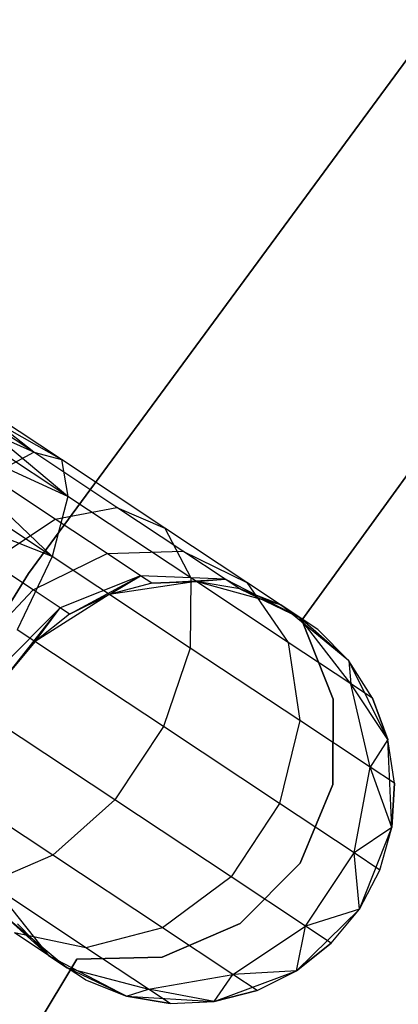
# Model space of a CAD drawing. Extents: x -102 to 102, y -101 to 102.
# Tile 181 of 256: x -35.17 to -33.38, y 21.77 to 26.43. Entities that reach past the tile are written whole.
import ezdxf

# ---------------------------------------------------------------- set-up
doc = ezdxf.new("R2010")
doc.units = 0
doc.header["$LTSCALE"] = 25.4
doc.layers.get('0').update_dxf_attribs({"linetype": 'CONTINUOUS'})

# ---------------------------------------------------------------- blocks, each defined once
blk = doc.blocks.new('NL2500011659_STL')
at = {"color": 0}
for p, q in [((-35.1238, 23.8106, 1), (-33.1975, 26.4306, 1)), ((-33.1975, 26.4306, -6.5), (-35.1238, 23.8106, -6.5)), ((-33.1975, 26.4306, -6.5), (-35.1238, 23.8106, -6.5)), ((-35.1238, 23.8106, 1), (-33.1975, 26.4306, 1)), ((-33.8327, 23.5904), (-32.9053, 24.868)), ((-32.9053, 24.868, -2), (-33.8327, 23.5904, -2)), ((-32.9053, 24.868, -2), (-33.8327, 23.5904, -2)), ((-33.8327, 23.5904), (-32.9053, 24.868)), ((-35.0996, 24.3843, -7.1082), (-35.5112, 24.7092, -7.3955)), ((-35.0996, 24.3843, -7.1082), (-35.5112, 24.7092, -7.3955)), ((-34.969, 24.35, -7.5015), (-35.5112, 24.7092, -7.3955)), ((-34.969, 24.35, -7.5015), (-35.5112, 24.7092, -7.6045)), ((-34.969, 24.35, -7.5015), (-35.5112, 24.7092, -7.3955)), ((-34.969, 24.35, -7.5015), (-35.5112, 24.7092, -7.6045)), ((-35.0996, 24.3843, -7.1082), (-35.5352, 24.6729, -7.191)), ((-35.0996, 24.3843, -7.1082), (-35.5352, 24.6729, -7.191)), ((-34.969, 24.35, -7.5015), (-35.5352, 24.6729, -7.809)), ((-34.969, 24.35, -7.5015), (-35.5352, 24.6729, -7.809)), ((-34.9381, 24.1753, -7.8776), (-35.5352, 24.6729, -7.809)), ((-34.9381, 24.1753, -7.8776), (-35.5352, 24.6729, -7.809)), ((-35.0996, 24.3843, -7.1082), (-35.5821, 24.6021, -7)), ((-35.0996, 24.3843, -7.1082), (-35.5821, 24.6021, -7)), ((-34.9381, 24.1753, -7.8776), (-35.5821, 24.6021, -8)), ((-34.9381, 24.1753, -7.8776), (-35.5821, 24.6021, -8)), ((-34.9381, 24.1753, -7.8776), (-35.65, 24.4996, -8.1691)), ((-34.9381, 24.1753, -7.8776), (-35.65, 24.4996, -8.1691)), ((-35.0122, 23.8907, -8.1715), (-35.65, 24.4996, -8.1691)), ((-35.0122, 23.8907, -8.1715), (-35.65, 24.4996, -8.1691)), ((-35.0122, 23.8907, -8.1715), (-35.7358, 24.3701, -8.309)), ((-35.0122, 23.8907, -8.1715), (-35.7358, 24.3701, -8.309)), ((-35.3072, 24.2725, -6.7657), (-35.0996, 24.3843, -7.1082)), ((-35.3072, 24.2725, -6.7657), (-35.0996, 24.3843, -7.1082)), ((-35.0996, 24.3843, -7.1082), (-34.969, 24.35, -7.5015)), ((-34.7066, 24.1239, -6.868), (-35.0996, 24.3843, -7.1082)), ((-34.7066, 24.1239, -6.868), (-35.0996, 24.3843, -7.1082)), ((-35.0996, 24.3843, -7.1082), (-34.969, 24.35, -7.5015)), ((-34.969, 24.35, -7.5015), (-34.9381, 24.1753, -7.8776)), ((-34.48, 24.0259, -7.2026), (-34.969, 24.35, -7.5015)), ((-34.48, 24.0259, -7.2026), (-34.969, 24.35, -7.5015)), ((-34.969, 24.35, -7.5015), (-34.9381, 24.1753, -7.8776)), ((-34.9979, 24.0675, -6.5767), (-35.3072, 24.2725, -6.7657)), ((-34.9979, 24.0675, -6.5767), (-35.3072, 24.2725, -6.7657)), ((-35.0122, 23.8907, -8.1715), (-35.8358, 24.2192, -8.4135)), ((-35.0122, 23.8907, -8.1715), (-35.8358, 24.2192, -8.4135)), ((-34.9381, 24.1753, -7.8776), (-35.0122, 23.8907, -8.1715)), ((-34.9381, 24.1753, -7.8776), (-35.0122, 23.8907, -8.1715)), ((-34.3572, 23.7904, -7.5225), (-34.9381, 24.1753, -7.8776)), ((-34.3572, 23.7904, -7.5225), (-34.9381, 24.1753, -7.8776)), ((-34.9979, 24.0675, -6.5767), (-34.7066, 24.1239, -6.868)), ((-34.9979, 24.0675, -6.5767), (-34.7066, 24.1239, -6.868)), ((-34.7066, 24.1239, -6.868), (-34.48, 24.0259, -7.2026)), ((-34.3948, 23.9173, -6.4939), (-34.7066, 24.1239, -6.868)), ((-34.3948, 23.9173, -6.4939), (-34.7066, 24.1239, -6.868)), ((-34.7066, 24.1239, -6.868), (-34.48, 24.0259, -7.2026)), ((-35.3035, 23.8665, -6.379), (-34.9979, 24.0675, -6.5767)), ((-35.3035, 23.8665, -6.379), (-34.9979, 24.0675, -6.5767)), ((-34.7525, 23.9049, -6.2823), (-34.9979, 24.0675, -6.5767)), ((-34.7525, 23.9049, -6.2823), (-34.9979, 24.0675, -6.5767)), ((-34.48, 24.0259, -7.2026), (-34.3572, 23.7904, -7.5225)), ((-34.0919, 23.7687, -6.737), (-34.48, 24.0259, -7.2026)), ((-34.0919, 23.7687, -6.737), (-34.48, 24.0259, -7.2026)), ((-34.48, 24.0259, -7.2026), (-34.3572, 23.7904, -7.5225)), ((-35.1031, 23.7337, -6.1386), (-34.7525, 23.9049, -6.2823)), ((-35.1031, 23.7337, -6.1386), (-34.7525, 23.9049, -6.2823)), ((-34.7525, 23.9049, -6.2823), (-34.3948, 23.9173, -6.4939)), ((-34.7525, 23.9049, -6.2823), (-34.3948, 23.9173, -6.4939)), ((-34.5949, 23.8005, -5.9113), (-34.7525, 23.9049, -6.2823)), ((-34.5949, 23.8005, -5.9113), (-34.7525, 23.9049, -6.2823)), ((-34.3948, 23.9173, -6.4939), (-34.0919, 23.7687, -6.737)), ((-34.1945, 23.7846, -6.0225), (-34.3948, 23.9173, -6.4939)), ((-34.1945, 23.7846, -6.0225), (-34.3948, 23.9173, -6.4939)), ((-34.3948, 23.9173, -6.4939), (-34.0919, 23.7687, -6.737)), ((-35.1031, 23.7337, -6.1386), (-35.3035, 23.8665, -6.379)), ((-35.1031, 23.7337, -6.1386), (-35.3035, 23.8665, -6.379)), ((-35.0122, 23.8907, -8.1715), (-35.1785, 23.5451, -8.3324)), ((-35.0122, 23.8907, -8.1715), (-35.1785, 23.5451, -8.3324)), ((-34.3595, 23.4581, -7.7725), (-35.0122, 23.8907, -8.1715)), ((-34.3595, 23.4581, -7.7725), (-35.0122, 23.8907, -8.1715)), ((-36.8438, 21.0508, 1), (-35.1238, 23.8106, 1)), ((-35.1238, 23.8106, -6.5), (-36.8438, 21.0508, -6.5)), ((-35.1238, 23.8106, -6.5), (-36.8438, 21.0508, -6.5)), ((-36.8438, 21.0508, 1), (-35.1238, 23.8106, 1)), ((-35.1238, 23.8106, -6.5), (-35.1238, 23.8106, 1)), ((-35.1238, 23.8106, -6.5), (-35.1238, 23.8106, 1)), ((-34.5949, 23.8005, -5.9113), (-34.9745, 23.6485, -5.8357)), ((-34.5949, 23.8005, -5.9113), (-34.9745, 23.6485, -5.8357)), ((-34.9302, 23.6191, -5.5), (-34.5949, 23.8005, -5.9113)), ((-34.9302, 23.6191, -5.5), (-34.5949, 23.8005, -5.9113)), ((-34.743, 23.7123, -5.5), (-34.5949, 23.8005, -5.9113)), ((-34.743, 23.7123, -5.5), (-34.5949, 23.8005, -5.9113)), ((-34.5406, 23.7645, -5.5), (-34.5949, 23.8005, -5.9113)), ((-34.5406, 23.7645, -5.5), (-34.5949, 23.8005, -5.9113)), ((-34.1945, 23.7846, -6.0225), (-34.5949, 23.8005, -5.9113)), ((-34.1945, 23.7846, -6.0225), (-34.5949, 23.8005, -5.9113)), ((-34.3317, 23.7735, 0), (-34.743, 23.7123, 0)), ((-34.3317, 23.7735, 0), (-34.743, 23.7123, 0)), ((-34.5406, 23.7645, -5.5), (-34.743, 23.7123, 0)), ((-34.5406, 23.7645, -5.5), (-34.743, 23.7123, -5.5)), ((-34.5406, 23.7645, -5.5), (-34.743, 23.7123, 0)), ((-34.5406, 23.7645, -5.5), (-34.743, 23.7123, -5.5)), ((-34.5406, 23.7645, -5.5), (-34.1945, 23.7846, -6.0225)), ((-34.5406, 23.7645, -5.5), (-34.1945, 23.7846, -6.0225)), ((-34.3317, 23.7735, -5.5), (-34.5406, 23.7645, -5.5)), ((-34.5406, 23.7645, -5.5), (-34.3317, 23.7735, 0)), ((-34.5406, 23.7645, -5.5), (-34.3317, 23.7735, 0)), ((-34.3317, 23.7735, -5.5), (-34.5406, 23.7645, -5.5)), ((-34.3572, 23.7904, -7.5225), (-34.3595, 23.4581, -7.7725)), ((-34.3572, 23.7904, -7.5225), (-34.3595, 23.4581, -7.7725)), ((-33.8961, 23.4849, -6.9695), (-34.3572, 23.7904, -7.5225)), ((-33.8961, 23.4849, -6.9695), (-34.3572, 23.7904, -7.5225)), ((-34.3317, 23.7735, -5.5), (-34.1945, 23.7846, -6.0225)), ((-34.3317, 23.7735, -5.5), (-34.1945, 23.7846, -6.0225)), ((-33.9311, 23.6622, 0), (-34.3317, 23.7735, 0)), ((-34.1256, 23.7389, -5.5), (-34.3317, 23.7735, 0)), ((-33.9311, 23.6622, 0), (-34.3317, 23.7735, 0)), ((-34.1256, 23.7389, -5.5), (-34.3317, 23.7735, -5.5)), ((-34.3317, 23.7735, -5.5), (-34.3317, 23.7735, 0)), ((-34.1256, 23.7389, -5.5), (-34.3317, 23.7735, 0)), ((-34.3317, 23.7735, -5.5), (-34.3317, 23.7735, 0)), ((-34.1256, 23.7389, -5.5), (-34.3317, 23.7735, -5.5)), ((-34.1256, 23.7389, -5.5), (-34.1945, 23.7846, -6.0225)), ((-34.1256, 23.7389, -5.5), (-34.1945, 23.7846, -6.0225)), ((-33.8427, 23.6036, -6.1503), (-34.1945, 23.7846, -6.0225)), ((-33.8427, 23.6036, -6.1503), (-34.1945, 23.7846, -6.0225)), ((-34.0919, 23.7687, -6.737), (-33.8961, 23.4849, -6.9695)), ((-33.8427, 23.6036, -6.1503), (-34.0919, 23.7687, -6.737)), ((-33.8427, 23.6036, -6.1503), (-34.0919, 23.7687, -6.737)), ((-34.0919, 23.7687, -6.737), (-33.8961, 23.4849, -6.9695)), ((-35.3861, 23.4333, -6.0878), (-35.1031, 23.7337, -6.1386)), ((-35.3861, 23.4333, -6.0878), (-35.1031, 23.7337, -6.1386)), ((-34.9745, 23.6485, -5.8357), (-35.1031, 23.7337, -6.1386)), ((-34.9745, 23.6485, -5.8357), (-35.1031, 23.7337, -6.1386)), ((-34.743, 23.7123, 0), (-35.0938, 23.489, 0)), ((-34.743, 23.7123, 0), (-35.0938, 23.489, 0)), ((-34.743, 23.7123, -5.5), (-34.9302, 23.6191, -5.5)), ((-34.9302, 23.6191, -5.5), (-34.743, 23.7123, 0)), ((-34.9302, 23.6191, -5.5), (-34.743, 23.7123, 0)), ((-34.743, 23.7123, -5.5), (-34.9302, 23.6191, -5.5)), ((-34.743, 23.7123, -5.5), (-34.743, 23.7123, 0)), ((-34.743, 23.7123, -5.5), (-34.743, 23.7123, 0)), ((-33.9311, 23.6622, -5.5), (-34.1256, 23.7389, -5.5)), ((-34.1256, 23.7389, -5.5), (-33.9311, 23.6622, 0)), ((-34.1256, 23.7389, -5.5), (-33.9311, 23.6622, 0)), ((-34.1256, 23.7389, -5.5), (-33.8427, 23.6036, -6.1503)), ((-34.1256, 23.7389, -5.5), (-33.8427, 23.6036, -6.1503)), ((-33.9311, 23.6622, -5.5), (-34.1256, 23.7389, -5.5)), ((-33.6104, 23.3975, 0), (-33.9311, 23.6622, 0)), ((-33.7568, 23.5467, -5.5), (-33.9311, 23.6622, 0)), ((-33.6104, 23.3975, 0), (-33.9311, 23.6622, 0)), ((-33.7568, 23.5467, -5.5), (-33.9311, 23.6622, 0)), ((-33.9311, 23.6622, -5.5), (-33.8427, 23.6036, -6.1503)), ((-33.9311, 23.6622, -5.5), (-33.9311, 23.6622, 0)), ((-33.9311, 23.6622, -5.5), (-33.9311, 23.6622, 0)), ((-33.9311, 23.6622, -5.5), (-33.8427, 23.6036, -6.1503)), ((-34.9745, 23.6485, -5.8357), (-35.2677, 23.3548, -5.809)), ((-34.9745, 23.6485, -5.8357), (-35.2677, 23.3548, -5.809)), ((-35.2269, 23.3278, -5.5), (-34.9745, 23.6485, -5.8357)), ((-35.2269, 23.3278, -5.5), (-34.9745, 23.6485, -5.8357)), ((-35.0938, 23.489, -5.5), (-34.9745, 23.6485, -5.8357)), ((-35.0938, 23.489, -5.5), (-34.9745, 23.6485, -5.8357)), ((-34.9302, 23.6191, -5.5), (-35.0938, 23.489, 0)), ((-34.9302, 23.6191, -5.5), (-35.0938, 23.489, 0)), ((-34.9302, 23.6191, -5.5), (-35.0938, 23.489, -5.5)), ((-34.9302, 23.6191, -5.5), (-35.0938, 23.489, -5.5)), ((-34.9302, 23.6191, -5.5), (-34.9745, 23.6485, -5.8357)), ((-34.9302, 23.6191, -5.5), (-34.9745, 23.6485, -5.8357)), ((-33.7568, 23.5467, -5.5), (-33.8427, 23.6036, -6.1503)), ((-33.7568, 23.5467, -5.5), (-33.8427, 23.6036, -6.1503)), ((-33.6104, 23.3975, -5.5), (-33.8427, 23.6036, -6.1503)), ((-33.6104, 23.3975, -5.5), (-33.8427, 23.6036, -6.1503)), ((-33.6001, 23.2887, -6.2725), (-33.8427, 23.6036, -6.1503)), ((-33.6001, 23.2887, -6.2725), (-33.8427, 23.6036, -6.1503)), ((-33.6835, 23.2163), (-33.8327, 23.5904)), ((-33.8327, 23.5904), (-33.8327, 23.5904, -2)), ((-33.8327, 23.5904, -2), (-33.6835, 23.2163, -2)), ((-33.8327, 23.5904), (-33.8327, 23.5904, -2)), ((-33.8327, 23.5904, -2), (-33.6835, 23.2163, -2)), ((-33.6835, 23.2163), (-33.8327, 23.5904)), ((-34.4864, 23.0865, -7.9094), (-35.1785, 23.5451, -8.3324)), ((-34.4864, 23.0865, -7.9094), (-35.1785, 23.5451, -8.3324)), ((-33.6104, 23.3975, -5.5), (-33.7568, 23.5467, -5.5)), ((-33.7568, 23.5467, -5.5), (-33.6104, 23.3975, 0)), ((-33.7568, 23.5467, -5.5), (-33.6104, 23.3975, 0)), ((-33.6104, 23.3975, -5.5), (-33.7568, 23.5467, -5.5)), ((-35.0938, 23.489, 0), (-35.2269, 23.3278, 0)), ((-35.0938, 23.489, -5.5), (-35.2269, 23.3278, -5.5)), ((-35.0938, 23.489, 0), (-35.2269, 23.3278, 0)), ((-35.0938, 23.489, -5.5), (-35.2269, 23.3278, -5.5)), ((-35.0938, 23.489, -5.5), (-35.0938, 23.489, 0)), ((-35.0938, 23.489, -5.5), (-35.0938, 23.489, 0)), ((-33.8961, 23.4849, -6.9695), (-33.8414, 23.1149, -7.1511)), ((-33.6001, 23.2887, -6.2725), (-33.8961, 23.4849, -6.9695)), ((-33.6001, 23.2887, -6.2725), (-33.8961, 23.4849, -6.9695)), ((-33.8961, 23.4849, -6.9695), (-33.8414, 23.1149, -7.1511)), ((-34.3595, 23.4581, -7.7725), (-34.4864, 23.0865, -7.9094)), ((-34.3595, 23.4581, -7.7725), (-34.4864, 23.0865, -7.9094)), ((-33.8414, 23.1149, -7.1511), (-34.3595, 23.4581, -7.7725)), ((-33.8414, 23.1149, -7.1511), (-34.3595, 23.4581, -7.7725)), ((-33.425, 23.0253, 0), (-33.6104, 23.3975, 0)), ((-33.4981, 23.2212, -5.5), (-33.6104, 23.3975, 0)), ((-33.425, 23.0253, 0), (-33.6104, 23.3975, 0)), ((-33.4981, 23.2212, -5.5), (-33.6104, 23.3975, -5.5)), ((-33.6104, 23.3975, -5.5), (-33.6104, 23.3975, 0)), ((-33.4981, 23.2212, -5.5), (-33.6104, 23.3975, 0)), ((-33.6104, 23.3975, -5.5), (-33.6104, 23.3975, 0)), ((-33.6104, 23.3975, -5.5), (-33.6001, 23.2887, -6.2725)), ((-33.4981, 23.2212, -5.5), (-33.6104, 23.3975, -5.5)), ((-33.6104, 23.3975, -5.5), (-33.6001, 23.2887, -6.2725)), ((-33.4981, 23.2212, -5.5), (-33.6001, 23.2887, -6.2725)), ((-33.4981, 23.2212, -5.5), (-33.6001, 23.2887, -6.2725)), ((-33.425, 23.0253, -5.5), (-33.6001, 23.2887, -6.2725)), ((-33.425, 23.0253, -5.5), (-33.6001, 23.2887, -6.2725)), ((-33.5088, 22.8945, -6.368), (-33.6001, 23.2887, -6.2725)), ((-33.5088, 22.8945, -6.368), (-33.6001, 23.2887, -6.2725)), ((-34.7161, 22.7399, -7.9094), (-35.4082, 23.1985, -8.3324)), ((-34.7161, 22.7399, -7.9094), (-35.4082, 23.1985, -8.3324)), ((-33.6861, 22.8136), (-33.6835, 23.2163)), ((-33.6835, 23.2163, -2), (-33.6861, 22.8136, -2)), ((-33.6835, 23.2163, -2), (-33.6861, 22.8136, -2)), ((-33.6861, 22.8136), (-33.6835, 23.2163)), ((-33.6835, 23.2163), (-33.6835, 23.2163, -2)), ((-33.6835, 23.2163), (-33.6835, 23.2163, -2)), ((-33.425, 23.0253, -5.5), (-33.4981, 23.2212, -5.5)), ((-33.4981, 23.2212, -5.5), (-33.425, 23.0253, 0)), ((-33.4981, 23.2212, -5.5), (-33.425, 23.0253, 0)), ((-33.425, 23.0253, -5.5), (-33.4981, 23.2212, -5.5)), ((-33.8414, 23.1149, -7.1511), (-33.9372, 22.7226, -7.2505)), ((-33.8414, 23.1149, -7.1511), (-33.9372, 22.7226, -7.2505)), ((-33.5088, 22.8945, -6.368), (-33.8414, 23.1149, -7.1511)), ((-33.5088, 22.8945, -6.368), (-33.8414, 23.1149, -7.1511)), ((-34.4864, 23.0865, -7.9094), (-34.7161, 22.7399, -7.9094)), ((-34.4864, 23.0865, -7.9094), (-34.7161, 22.7399, -7.9094)), ((-33.9372, 22.7226, -7.2505), (-34.4864, 23.0865, -7.9094)), ((-33.9372, 22.7226, -7.2505), (-34.4864, 23.0865, -7.9094)), ((-33.425, 23.0253, -5.5), (-33.5088, 22.8945, -6.368)), ((-33.425, 23.0253, -5.5), (-33.5088, 22.8945, -6.368)), ((-33.4071, 22.6099, 0), (-33.425, 23.0253, 0)), ((-33.3942, 22.8185, -5.5), (-33.425, 23.0253, 0)), ((-33.4071, 22.6099, 0), (-33.425, 23.0253, 0)), ((-33.3942, 22.8185, -5.5), (-33.425, 23.0253, -5.5)), ((-33.425, 23.0253, -5.5), (-33.425, 23.0253, 0)), ((-33.3942, 22.8185, -5.5), (-33.425, 23.0253, 0)), ((-33.425, 23.0253, -5.5), (-33.425, 23.0253, 0)), ((-33.3942, 22.8185, -5.5), (-33.425, 23.0253, -5.5)), ((-35.0088, 22.4782, -7.7725), (-35.6616, 22.9107, -8.1715)), ((-35.0088, 22.4782, -7.7725), (-35.6616, 22.9107, -8.1715)), ((-33.5846, 22.489, -6.4203), (-33.5088, 22.8945, -6.368)), ((-33.5846, 22.489, -6.4203), (-33.5088, 22.8945, -6.368)), ((-33.3942, 22.8185, -5.5), (-33.5088, 22.8945, -6.368)), ((-33.3942, 22.8185, -5.5), (-33.5088, 22.8945, -6.368)), ((-33.4071, 22.6099, -5.5), (-33.5088, 22.8945, -6.368)), ((-33.4071, 22.6099, -5.5), (-33.5088, 22.8945, -6.368)), ((-33.8402, 22.4415), (-33.6861, 22.8136)), ((-33.6861, 22.8136, -2), (-33.8402, 22.4415, -2)), ((-33.6861, 22.8136, -2), (-33.8402, 22.4415, -2)), ((-33.8402, 22.4415), (-33.6861, 22.8136)), ((-33.6861, 22.8136), (-33.6861, 22.8136, -2)), ((-33.6861, 22.8136), (-33.6861, 22.8136, -2)), ((-33.4071, 22.6099, -5.5), (-33.3942, 22.8185, -5.5)), ((-33.3942, 22.8185, -5.5), (-33.4071, 22.6099, 0)), ((-33.3942, 22.8185, -5.5), (-33.4071, 22.6099, 0)), ((-33.4071, 22.6099, -5.5), (-33.3942, 22.8185, -5.5)), ((-34.7161, 22.7399, -7.9094), (-35.0088, 22.4782, -7.7725)), ((-34.7161, 22.7399, -7.9094), (-35.0088, 22.4782, -7.7725)), ((-34.1669, 22.376, -7.2505), (-34.7161, 22.7399, -7.9094)), ((-34.1669, 22.376, -7.2505), (-34.7161, 22.7399, -7.9094)), ((-33.9372, 22.7226, -7.2505), (-34.1669, 22.376, -7.2505)), ((-33.9372, 22.7226, -7.2505), (-34.1669, 22.376, -7.2505)), ((-33.5846, 22.489, -6.4203), (-33.9372, 22.7226, -7.2505)), ((-33.5846, 22.489, -6.4203), (-33.9372, 22.7226, -7.2505)), ((-33.4071, 22.6099, -5.5), (-33.5846, 22.489, -6.4203)), ((-33.4071, 22.6099, -5.5), (-33.5846, 22.489, -6.4203)), ((-33.5597, 22.2231, 0), (-33.4071, 22.6099, 0)), ((-33.5597, 22.2231, 0), (-33.4071, 22.6099, 0)), ((-33.4631, 22.4084, -5.5), (-33.4071, 22.6099, 0)), ((-33.4631, 22.4084, -5.5), (-33.4071, 22.6099, -5.5)), ((-33.4631, 22.4084, -5.5), (-33.4071, 22.6099, 0)), ((-33.4631, 22.4084, -5.5), (-33.4071, 22.6099, -5.5)), ((-33.4071, 22.6099, -5.5), (-33.4071, 22.6099, 0)), ((-33.4071, 22.6099, -5.5), (-33.4071, 22.6099, 0)), ((-35.0088, 22.4782, -7.7725), (-35.3139, 22.3465, -7.5225)), ((-35.0088, 22.4782, -7.7725), (-35.3139, 22.3465, -7.5225)), ((-34.4908, 22.1349, -7.1511), (-35.0088, 22.4782, -7.7725)), ((-34.4908, 22.1349, -7.1511), (-35.0088, 22.4782, -7.7725)), ((-33.8143, 22.1423, -6.4203), (-33.5846, 22.489, -6.4203)), ((-33.8143, 22.1423, -6.4203), (-33.5846, 22.489, -6.4203)), ((-33.4631, 22.4084, -5.5), (-33.5846, 22.489, -6.4203)), ((-33.4631, 22.4084, -5.5), (-33.5846, 22.489, -6.4203)), ((-33.5597, 22.2231, -5.5), (-33.5846, 22.489, -6.4203)), ((-33.5597, 22.2231, -5.5), (-33.5846, 22.489, -6.4203)), ((-34.123, 22.1547), (-33.8402, 22.4415)), ((-33.8402, 22.4415, -2), (-34.123, 22.1547, -2)), ((-33.8402, 22.4415, -2), (-34.123, 22.1547, -2)), ((-34.123, 22.1547), (-33.8402, 22.4415)), ((-33.8402, 22.4415), (-33.8402, 22.4415, -2)), ((-33.8402, 22.4415), (-33.8402, 22.4415, -2)), ((-33.5597, 22.2231, 0), (-33.4631, 22.4084, -5.5)), ((-33.5597, 22.2231, -5.5), (-33.4631, 22.4084, -5.5)), ((-33.5597, 22.2231, 0), (-33.4631, 22.4084, -5.5)), ((-33.5597, 22.2231, -5.5), (-33.4631, 22.4084, -5.5)), ((-34.1669, 22.376, -7.2505), (-34.4908, 22.1349, -7.1511)), ((-34.1669, 22.376, -7.2505), (-34.4908, 22.1349, -7.1511)), ((-33.8143, 22.1423, -6.4203), (-34.1669, 22.376, -7.2505)), ((-33.8143, 22.1423, -6.4203), (-34.1669, 22.376, -7.2505)), ((-34.8529, 22.041, -6.9695), (-35.3139, 22.3465, -7.5225)), ((-34.8529, 22.041, -6.9695), (-35.3139, 22.3465, -7.5225)), ((-35.2885, 22.3297, 0), (-35.0298, 22.0041, 0)), ((-35.2885, 22.3297, 0), (-35.0298, 22.0041, 0)), ((-33.8564, 21.9317, 0), (-33.5597, 22.2231, 0)), ((-33.8564, 21.9317, 0), (-33.5597, 22.2231, 0)), ((-33.5597, 22.2231, -5.5), (-33.8143, 22.1423, -6.4203)), ((-33.5597, 22.2231, -5.5), (-33.8143, 22.1423, -6.4203)), ((-33.6927, 22.0618, -5.5), (-33.5597, 22.2231, 0)), ((-33.6927, 22.0618, -5.5), (-33.5597, 22.2231, 0)), ((-33.6927, 22.0618, -5.5), (-33.5597, 22.2231, -5.5)), ((-33.6927, 22.0618, -5.5), (-33.5597, 22.2231, -5.5)), ((-33.5597, 22.2231, -5.5), (-33.5597, 22.2231, 0)), ((-33.5597, 22.2231, -5.5), (-33.5597, 22.2231, 0)), ((-35.0298, 22.0041, -5.5), (-35.2452, 22.199, -6.0225)), ((-35.2452, 22.199, -6.0225), (-34.9414, 21.9455, -6.1503)), ((-35.0298, 22.0041, -5.5), (-35.2452, 22.199, -6.0225)), ((-35.2452, 22.199, -6.0225), (-34.9414, 21.9455, -6.1503)), ((-35.1762, 22.1533, -5.5), (-35.0298, 22.0041, 0)), ((-35.1762, 22.1533, -5.5), (-35.0298, 22.0041, -5.5)), ((-35.1762, 22.1533, -5.5), (-35.0298, 22.0041, 0)), ((-35.1762, 22.1533, -5.5), (-35.0298, 22.0041, -5.5)), ((-34.4908, 22.1349, -7.1511), (-34.8529, 22.041, -6.9695)), ((-34.4908, 22.1349, -7.1511), (-34.8529, 22.041, -6.9695)), ((-34.4929, 21.9955), (-34.123, 22.1547)), ((-34.123, 22.1547, -2), (-34.4929, 21.9955, -2)), ((-34.123, 22.1547, -2), (-34.4929, 21.9955, -2)), ((-34.4929, 21.9955), (-34.123, 22.1547)), ((-34.1582, 21.9145, -6.368), (-34.4908, 22.1349, -7.1511)), ((-34.1582, 21.9145, -6.368), (-34.4908, 22.1349, -7.1511)), ((-34.1582, 21.9145, -6.368), (-33.8143, 22.1423, -6.4203)), ((-34.1582, 21.9145, -6.368), (-33.8143, 22.1423, -6.4203)), ((-34.123, 22.1547), (-34.123, 22.1547, -2)), ((-34.123, 22.1547), (-34.123, 22.1547, -2)), ((-33.8564, 21.9317, -5.5), (-33.8143, 22.1423, -6.4203)), ((-33.8564, 21.9317, -5.5), (-33.8143, 22.1423, -6.4203)), ((-33.6927, 22.0618, -5.5), (-33.8143, 22.1423, -6.4203)), ((-33.6927, 22.0618, -5.5), (-33.8143, 22.1423, -6.4203)), ((-34.8529, 22.041, -6.9695), (-35.1905, 22.1107, -6.737)), ((-34.9414, 21.9455, -6.1503), (-35.1905, 22.1107, -6.737)), ((-34.8529, 22.041, -6.9695), (-35.1905, 22.1107, -6.737)), ((-34.9414, 21.9455, -6.1503), (-35.1905, 22.1107, -6.737)), ((-34.5569, 21.8449, -6.2725), (-34.8529, 22.041, -6.9695)), ((-34.5569, 21.8449, -6.2725), (-34.8529, 22.041, -6.9695)), ((-33.8564, 21.9317, -5.5), (-33.6927, 22.0618, -5.5)), ((-33.6927, 22.0618, -5.5), (-33.8564, 21.9317, 0)), ((-33.6927, 22.0618, -5.5), (-33.8564, 21.9317, 0)), ((-33.8564, 21.9317, -5.5), (-33.6927, 22.0618, -5.5)), ((-35.7114, 20.6356), (-34.8956, 21.9873)), ((-34.8956, 21.9873, -2), (-35.7114, 20.6356, -2)), ((-34.8956, 21.9873, -2), (-35.7114, 20.6356, -2)), ((-35.7114, 20.6356), (-34.8956, 21.9873)), ((-35.0298, 22.0041, 0), (-34.661, 21.8119, 0)), ((-35.0298, 22.0041, -5.5), (-35.0298, 22.0041, 0)), ((-35.0298, 22.0041, -5.5), (-35.0298, 22.0041, 0)), ((-35.0298, 22.0041, -5.5), (-34.9414, 21.9455, -6.1503)), ((-34.8555, 21.8886, -5.5), (-35.0298, 22.0041, 0)), ((-34.8555, 21.8886, -5.5), (-35.0298, 22.0041, 0)), ((-35.0298, 22.0041, 0), (-34.661, 21.8119, 0)), ((-35.0298, 22.0041, -5.5), (-34.9414, 21.9455, -6.1503)), ((-34.8956, 21.9873), (-34.4929, 21.9955)), ((-34.4929, 21.9955, -2), (-34.8956, 21.9873, -2)), ((-34.4929, 21.9955, -2), (-34.8956, 21.9873, -2)), ((-34.8956, 21.9873), (-34.4929, 21.9955)), ((-34.8956, 21.9873), (-34.8956, 21.9873, -2)), ((-34.8956, 21.9873), (-34.8956, 21.9873, -2)), ((-34.4929, 21.9955), (-34.4929, 21.9955, -2)), ((-34.4929, 21.9955), (-34.4929, 21.9955, -2)), ((-34.8555, 21.8886, -5.5), (-34.9414, 21.9455, -6.1503)), ((-34.661, 21.8119, -5.5), (-34.9414, 21.9455, -6.1503)), ((-34.9414, 21.9455, -6.1503), (-34.5569, 21.8449, -6.2725)), ((-34.8555, 21.8886, -5.5), (-34.9414, 21.9455, -6.1503)), ((-34.661, 21.8119, -5.5), (-34.9414, 21.9455, -6.1503)), ((-34.9414, 21.9455, -6.1503), (-34.5569, 21.8449, -6.2725)), ((-34.5569, 21.8449, -6.2725), (-34.1582, 21.9145, -6.368)), ((-34.5569, 21.8449, -6.2725), (-34.1582, 21.9145, -6.368)), ((-34.246, 21.7863, 0), (-33.8564, 21.9317, 0)), ((-34.246, 21.7863, 0), (-33.8564, 21.9317, 0)), ((-34.246, 21.7863, -5.5), (-34.1582, 21.9145, -6.368)), ((-34.246, 21.7863, -5.5), (-34.1582, 21.9145, -6.368)), ((-33.8564, 21.9317, -5.5), (-34.1582, 21.9145, -6.368)), ((-33.8564, 21.9317, -5.5), (-34.1582, 21.9145, -6.368)), ((-34.0436, 21.8386, -5.5), (-34.1582, 21.9145, -6.368)), ((-34.0436, 21.8386, -5.5), (-34.1582, 21.9145, -6.368)), ((-34.0436, 21.8386, -5.5), (-33.8564, 21.9317, 0)), ((-34.0436, 21.8386, -5.5), (-33.8564, 21.9317, -5.5)), ((-34.0436, 21.8386, -5.5), (-33.8564, 21.9317, 0)), ((-34.0436, 21.8386, -5.5), (-33.8564, 21.9317, -5.5)), ((-33.8564, 21.9317, -5.5), (-33.8564, 21.9317, 0)), ((-33.8564, 21.9317, -5.5), (-33.8564, 21.9317, 0)), ((-34.8555, 21.8886, -5.5), (-34.661, 21.8119, 0)), ((-34.8555, 21.8886, -5.5), (-34.661, 21.8119, -5.5)), ((-34.8555, 21.8886, -5.5), (-34.661, 21.8119, 0)), ((-34.8555, 21.8886, -5.5), (-34.661, 21.8119, -5.5)), ((-34.661, 21.8119, -5.5), (-34.5569, 21.8449, -6.2725)), ((-34.661, 21.8119, -5.5), (-34.5569, 21.8449, -6.2725)), ((-34.246, 21.7863, -5.5), (-34.5569, 21.8449, -6.2725)), ((-34.4549, 21.7773, -5.5), (-34.5569, 21.8449, -6.2725)), ((-34.246, 21.7863, -5.5), (-34.5569, 21.8449, -6.2725)), ((-34.4549, 21.7773, -5.5), (-34.5569, 21.8449, -6.2725)), ((-34.661, 21.8119, 0), (-34.246, 21.7863, 0)), ((-34.661, 21.8119, -5.5), (-34.661, 21.8119, 0)), ((-34.661, 21.8119, -5.5), (-34.661, 21.8119, 0)), ((-34.661, 21.8119, -5.5), (-34.4549, 21.7773, -5.5)), ((-34.4549, 21.7773, -5.5), (-34.661, 21.8119, 0)), ((-34.4549, 21.7773, -5.5), (-34.661, 21.8119, 0)), ((-34.661, 21.8119, 0), (-34.246, 21.7863, 0)), ((-34.661, 21.8119, -5.5), (-34.4549, 21.7773, -5.5)), ((-34.246, 21.7863, -5.5), (-34.0436, 21.8386, -5.5)), ((-34.0436, 21.8386, -5.5), (-34.246, 21.7863, 0)), ((-34.0436, 21.8386, -5.5), (-34.246, 21.7863, 0)), ((-34.246, 21.7863, -5.5), (-34.0436, 21.8386, -5.5)), ((-34.4549, 21.7773, -5.5), (-34.246, 21.7863, 0)), ((-34.4549, 21.7773, -5.5), (-34.246, 21.7863, -5.5)), ((-34.4549, 21.7773, -5.5), (-34.246, 21.7863, 0)), ((-34.4549, 21.7773, -5.5), (-34.246, 21.7863, -5.5)), ((-34.246, 21.7863, -5.5), (-34.246, 21.7863, 0)), ((-34.246, 21.7863, -5.5), (-34.246, 21.7863, 0))]:
    blk.add_line(p, q, dxfattribs=at)

msp = doc.modelspace()

# ---------------------------------------------------------------- block references
at = {"color": 0}
msp.add_blockref('NL2500011659_STL', (0, 0), dxfattribs=at)

doc.saveas('drawing.dxf')
